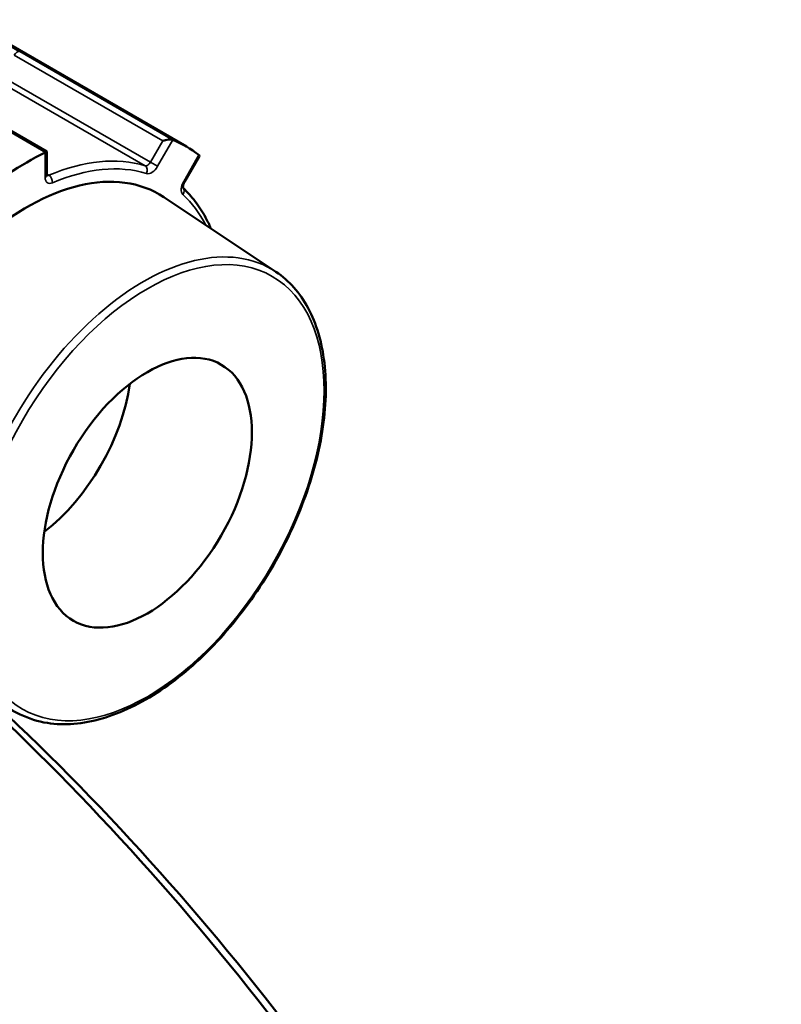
# Model space of a CAD drawing. Header units: millimetres. Extents: x 0 to 1062, y -443 to 985.
# Tile 21 of 21: x 998 to 1062, y 846 to 929. Entities that reach past the tile are written whole.
import ezdxf

# ---------------------------------------------------------------- set-up
doc = ezdxf.new("R2010")
doc.units = ezdxf.units.MM
doc.layers.add('Visible (ANSI)', color=7, linetype='Continuous', lineweight=50)
doc.layers.add('Visible Narrow (ANSI)', color=7, linetype='Continuous', lineweight=35)

msp = doc.modelspace()

# ---------------------------------------------------------------- linework, layer by layer
at = {"layer": 'Visible (ANSI)'}
for p, q in [((1011.663, 918.317), (993.08, 929.046)), ((999.865, 917.888), (987.042, 925.291)), ((999.746, 917.82), (999.865, 917.888)), ((999.865, 915.908), (999.865, 917.888)), ((1011.511, 915.33), (1012.75, 917.478)), ((1019.23, 907.725), (1009.747, 914.043)), ((997.62, 870.295), (987.407, 875.348))]:
    msp.add_line(p, q, dxfattribs=at)
for centre, major_axis, ratio, start_param, end_param in [((1009.913, 918.644), (-0.651, -0.174), 0.317837, 3.532447, 5.020129), ((998.163, 894.935), (13.5, 23.383), 0.57735, 6.201613, 6.364757), ((998.163, 894.935), (13.5, 23.383), 0.57735, 0.703826, 0.86697), ((1012.113, 917.374), (0.651, 0.174), 0.317837, 5.975445, 6.507811), ((998.163, 894.935), (-11.178, -19.361), 0.57735, 3.104526, 6.320252), ((998.163, 894.935), (-6.25, -10.825), 0.57735, 0.95397, 2.187623)]:
    msp.add_ellipse(centre, major_axis=major_axis, ratio=ratio, start_param=start_param, end_param=end_param, dxfattribs=at)
msp.add_ellipse((1008.359, 889.048), major_axis=(6.25, 10.825), ratio=0.57735, dxfattribs=at)
for points in [[(1010.518, 918.875), (1010.51, 918.878), (1010.502, 918.881), (1010.494, 918.884)], [(999.746, 917.82), (999.737, 917.815), (999.728, 917.81), (999.718, 917.805)], [(1012.736, 917.59), (1012.73, 917.595), (1012.724, 917.6), (1012.718, 917.605)]]:
    msp.add_open_spline(points, degree=3, dxfattribs=at)
for points, knots in [([(999.874, 915.833), (999.874, 915.833), (999.874, 915.834), (999.872, 915.839), (999.87, 915.847), (999.866, 915.872), (999.865, 915.888), (999.865, 915.908)], [4.3319005, 4.3319005, 4.3319005, 4.3319005, 4.3982297, 4.3982297, 4.5553093, 4.5553093, 4.712389, 4.712389, 4.712389, 4.712389]), ([(1011.38, 914.808), (1011.38, 914.808), (1011.38, 914.808), (1011.379, 914.809), (1011.376, 914.819), (1011.371, 914.852), (1011.37, 914.875), (1011.372, 914.933), (1011.376, 914.968), (1011.393, 915.049), (1011.406, 915.095), (1011.441, 915.193), (1011.464, 915.245), (1011.497, 915.307), (1011.504, 915.319), (1011.511, 915.33)], [4.3319, 4.3319, 4.3319, 4.3319, 4.345739, 4.345739, 4.561744, 4.561744, 4.760951, 4.760951, 4.971376, 4.971376, 5.198971, 5.198971, 5.440924, 5.440924, 5.497787, 5.497787, 5.497787, 5.497787]), ([(1013.734, 911.386), (1013.594, 911.713), (1013.441, 912.028), (1013.014, 912.814), (1012.722, 913.267), (1012.087, 914.097), (1011.745, 914.476), (1011.377, 914.819)], [5.0917549, 5.0917549, 5.0917549, 5.0917549, 5.1574807, 5.1574807, 5.2622659, 5.2622659, 5.3651756, 5.3651756, 5.3651756, 5.3651756]), ([(1019.23, 907.725), (1020.34, 906.985), (1021.261, 905.942), (1022.658, 903.342), (1023.12, 901.769), (1023.53, 898.242), (1023.468, 896.281), (1022.822, 892.189), (1022.237, 890.059), (1020.608, 885.847), (1019.565, 883.766), (1017.127, 879.859), (1015.732, 878.033), (1012.725, 874.817), (1011.114, 873.428), (1007.829, 871.228), (1006.156, 870.42), (1002.918, 869.482), (1001.351, 869.349), (999.101, 869.702), (998.331, 869.943), (997.62, 870.295)], [0.822465, 0.822465, 0.822465, 0.822465, 1.128675, 1.128675, 1.445382, 1.445382, 1.768854, 1.768854, 2.09259, 2.09259, 2.415681, 2.415681, 2.738586, 2.738586, 3.061883, 3.061883, 3.385803, 3.385803, 3.707937, 3.707937, 3.889924, 3.889924, 3.889924, 3.889924]), ([(993.644, 872.262), (994.584, 871.395), (995.521, 870.515), (1005.949, 860.53), (1015.022, 850.114), (1030.905, 828.353), (1037.804, 817.086), (1049.549, 793.725), (1054.258, 781.626), (1060.195, 759.737), (1061.73, 749.841), (1061.925, 740.849), (1062.022, 736.354), (1061.786, 732.083), (1060.654, 724.088), (1059.758, 720.364), (1057.325, 713.548), (1055.789, 710.455), (1052.113, 704.971), (1049.972, 702.579), (1046.163, 699.406), (1044.681, 698.372), (1043.113, 697.466)], [-2.803324, -2.803324, -2.803324, -2.803324, -2.770366, -2.770366, -2.434786, -2.434786, -2.116005, -2.116005, -1.779685, -1.779685, -1.477652, -1.477652, -1.477652, -1.326635, -1.326635, -1.175618, -1.175618, -1.024601, -1.024601, -0.873584, -0.873584, -0.786748, -0.786748, -0.786748, -0.786748]), ([(1061.946, 740.694), (1061.946, 741.388), (1061.938, 742.089), (1061.921, 742.795), (1061.713, 751.655), (1060.186, 761.4), (1054.314, 782.94), (1049.667, 794.838), (1038.097, 817.796), (1031.308, 828.863), (1015.689, 850.228), (1006.775, 860.45), (996.7, 870.088), (995.949, 870.796), (995.195, 871.495)], [1.453588, 1.453588, 1.453588, 1.453588, 1.477652, 1.477652, 1.477652, 1.779685, 1.779685, 2.116005, 2.116005, 2.434786, 2.434786, 2.770366, 2.770366, 2.797293, 2.797293, 2.797293, 2.797293])]:
    msp.add_open_spline(points, degree=3, knots=knots, dxfattribs=at)
at = {"layer": 'Visible Narrow (ANSI)'}
for p, q in [((997.091, 926.047), (1009.663, 918.789)), ((1010.494, 918.884), (997.569, 926.347)), ((986.822, 925.282), (999.746, 917.82)), ((1008.628, 916.995), (996.055, 924.254)), ((995.59, 923.95), (1008.162, 916.691)), ((1009.663, 918.789), (1008.628, 916.995)), ((1009.231, 916.646), (1010.518, 918.875)), ((999.718, 917.805), (999.718, 915.704)), ((1012.718, 917.605), (1011.431, 915.376)), ((1009.231, 916.646), (1008.628, 916.995)), ((1000.026, 915.885), (999.865, 915.978)), ((1011.511, 915.33), (1011.431, 915.376))]:
    msp.add_line(p, q, dxfattribs=at)
for centre, major_axis, ratio, start_param, end_param in [((997.341, 925.903), (0.25, 0.433), 0.57735, 0.083115, 1.570796), ((997.809, 895.139), (12.023, 20.825), 0.57735, 0.130736, 0.654662), ((998.163, 894.935), (11.773, 20.392), 0.57735, 0.130736, 0.654662), ((1008.378, 917.139), (-0.25, -0.433), 0.57735, 0.130736, 1.570796), ((999.365, 915.908), (0.5, 0), 0.57735, 5.497787, 6.283185), ((1000.072, 916.317), (-0.25, -0.433), 0.57735, 0.167906, 0.654662), ((999.98, 915.454), (0.196, -0.46), 0.647689, 0.859892, 2.430688), ((1007.947, 916.243), (0.148, 0.478), 0.809529, 4.530074, 6.10087), ((1008.731, 916.935), (-0.5, -0.866), 0.57735, 0.130736, 1.570796), ((1000.425, 916.112), (-0.5, -0.866), 0.57735, 5.497787, 6.937847), ((1011.931, 915.088), (-0.5, -0.866), 0.57735, 4.712389, 6.152449), ((1011.017, 914.471), (0.34, 0.367), 0.809529, 4.894704, 6.210322), ((998.163, 894.935), (11.773, 20.392), 0.57735, 5.926711, 6.152449), ((1008.024, 889.241), (10.812, 18.728), 0.57735, 6.246119, 9.461844)]:
    msp.add_ellipse(centre, major_axis=major_axis, ratio=ratio, start_param=start_param, end_param=end_param, dxfattribs=at)
msp.add_ellipse((1008.359, 889.048), major_axis=(10.563, 18.295), ratio=0.57735, dxfattribs=at)
msp.add_open_spline([(997.569, 926.347), (997.534, 926.367), (997.496, 926.389), (997.291, 926.503), (997.097, 926.605), (996.764, 926.769), (996.623, 926.833), (996.426, 926.914), (996.358, 926.94), (996.301, 926.959)], degree=3, knots=[-0.1575142, -0.1575142, -0.1575142, -0.1575142, -0.1423732, -0.1423732, -0.0790962, -0.0790962, -0.0304216, -0.0304216, 0, 0, 0, 0], dxfattribs=at)

doc.saveas('drawing.dxf')
